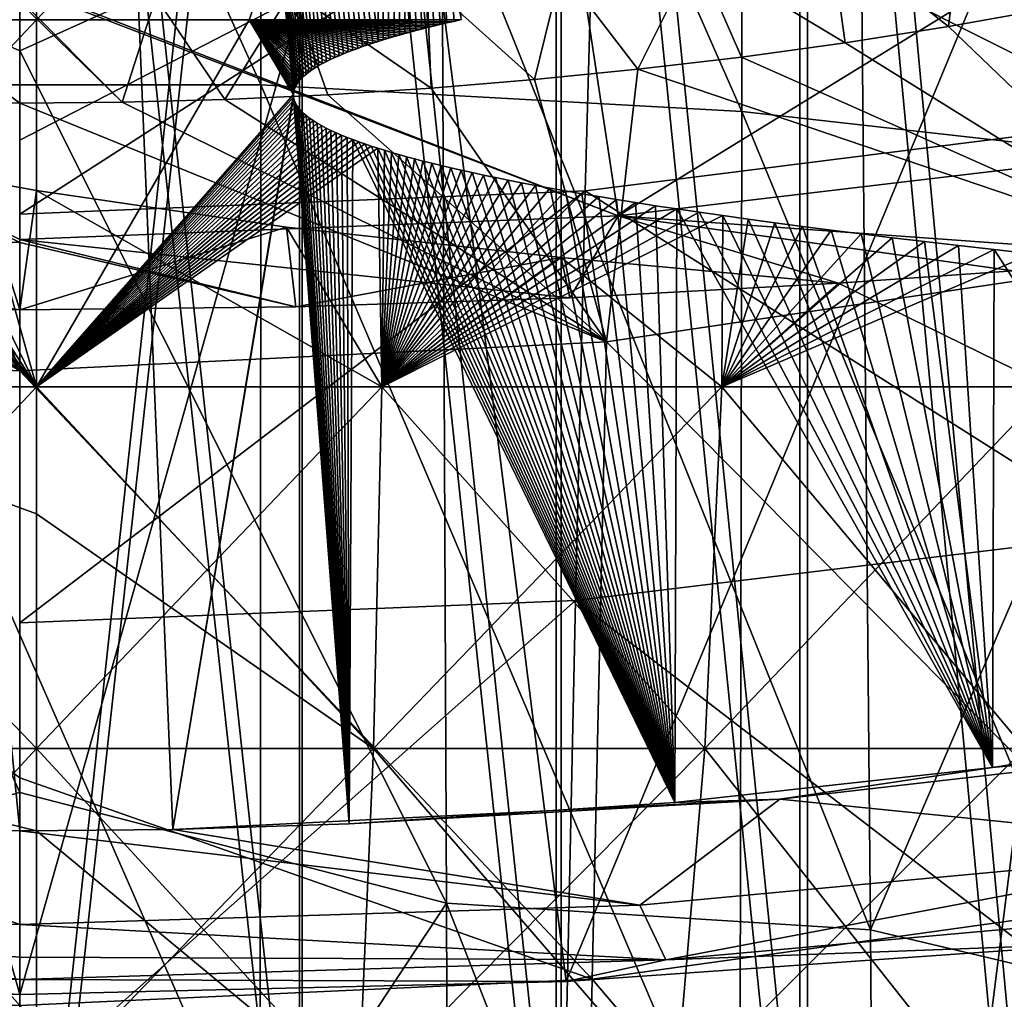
# Model space of a CAD drawing. Header units: metres. Extents: x -81 to 81, y -160 to 24.
# Tile 171 of 256: x 0 to 3, y -25 to -22. Entities that reach past the tile are written whole.
import ezdxf

# ---------------------------------------------------------------- set-up
doc = ezdxf.new("R2010")
doc.units = ezdxf.units.M
doc.layers.add('solid_501850_SW0001', color=7, linetype='CONTINUOUS')

msp = doc.modelspace()

# ---------------------------------------------------------------- linework, layer by layer
at = {"layer": 'solid_501850_SW0001'}
for points in [[(0, -24.509476, 16), (0, -13.5, 16), (-1.089526, -13.5, 16.074539)], [(-0.823862, -24.494518, 16.042536), (0, -24.509476, 16), (-1.089526, -13.5, 16.074539)], [(0.459942, -24.504816, 16.013233), (0, -13.5, 16), (0, -24.509476, 16)], [(1.06044, -22.144695, 16.070595), (1.076086, -22.139671, 16.072702), (0, -13.5, 16)], [(1.089526, -13.5, 16.074539), (0, -13.5, 16), (1.076086, -22.139671, 16.072702)], [(1.045028, -22.149807, 16.068548), (1.06044, -22.144695, 16.070595), (0, -13.5, 16)], [(1.029877, -22.155006, 16.066566), (1.045028, -22.149807, 16.068548), (0, -13.5, 16)], [(1.015028, -22.16029, 16.064653), (1.029877, -22.155006, 16.066566), (0, -13.5, 16)], [(1.000493, -22.165661, 16.062809), (1.015028, -22.16029, 16.064653), (0, -13.5, 16)], [(0.986305, -22.171118, 16.061033), (1.000493, -22.165661, 16.062809), (0, -13.5, 16)], [(0.97248, -22.176668, 16.059328), (0.986305, -22.171118, 16.061033), (0, -13.5, 16)], [(0.959032, -22.182314, 16.057692), (0.97248, -22.176668, 16.059328), (0, -13.5, 16)], [(0.945991, -22.188065, 16.056128), (0.959032, -22.182314, 16.057692), (0, -13.5, 16)], [(0.933366, -22.19392, 16.054634), (0.945991, -22.188065, 16.056128), (0, -13.5, 16)], [(0.921192, -22.199896, 16.053215), (0.933366, -22.19392, 16.054634), (0, -13.5, 16)], [(0.909502, -22.205988, 16.051868), (0.921192, -22.199896, 16.053215), (0, -13.5, 16)], [(0.898321, -22.212206, 16.050596), (0.909502, -22.205988, 16.051868), (0, -13.5, 16)], [(0.887721, -22.218542, 16.049406), (0.898321, -22.212206, 16.050596), (0, -13.5, 16)], [(0.877728, -22.224997, 16.048296), (0.887721, -22.218542, 16.049406), (0, -13.5, 16)], [(0.868433, -22.231552, 16.047276), (0.877728, -22.224997, 16.048296), (0, -13.5, 16)], [(0.859887, -22.23818, 16.046347), (0.868433, -22.231552, 16.047276), (0, -13.5, 16)], [(0.852166, -22.244856, 16.045517), (0.859887, -22.23818, 16.046347), (0, -13.5, 16)], [(0.845333, -22.251516, 16.044786), (0.852166, -22.244856, 16.045517), (0, -13.5, 16)], [(0.839414, -22.258139, 16.044161), (0.845333, -22.251516, 16.044786), (0, -13.5, 16)], [(0.834389, -22.264713, 16.043633), (0.839414, -22.258139, 16.044161), (0, -13.5, 16)], [(0.830236, -22.271276, 16.043198), (0.834389, -22.264713, 16.043633), (0, -13.5, 16)], [(0.826908, -22.277861, 16.04285), (0.830236, -22.271276, 16.043198), (0, -13.5, 16)], [(0.824413, -22.284632, 16.042591), (0.826908, -22.277861, 16.04285), (0, -13.5, 16)], [(0.822742, -22.291658, 16.042419), (0.824413, -22.284632, 16.042591), (0, -13.5, 16)], [(0.822094, -22.299131, 16.042353), (0.822742, -22.291658, 16.042419), (0, -13.5, 16)], [(0.459942, -24.504816, 16.013233), (0.822094, -22.299131, 16.042353), (0, -13.5, 16)], [(1.089526, -13.5, 16.074539), (1.076086, -22.139671, 16.072702), (1.091933, -22.134737, 16.074871)], [(1.089526, -13.5, 16.074539), (1.303174, -22.079191, 16.106855), (1.325625, -22.074083, 16.110594)], [(1.089526, -13.5, 16.074539), (1.281981, -22.084126, 16.103386), (1.303174, -22.079191, 16.106855)], [(1.089526, -13.5, 16.074539), (1.261842, -22.088917, 16.100142), (1.281981, -22.084126, 16.103386)], [(1.089526, -13.5, 16.074539), (1.242668, -22.093582, 16.097103), (1.261842, -22.088917, 16.100142)], [(1.089526, -13.5, 16.074539), (1.224325, -22.098146, 16.09424), (1.242668, -22.093582, 16.097103)], [(1.089526, -13.5, 16.074539), (1.206642, -22.102644, 16.091522), (1.224325, -22.098146, 16.09424)], [(1.089526, -13.5, 16.074539), (1.189551, -22.10709, 16.088934), (1.206642, -22.102644, 16.091522)], [(1.089526, -13.5, 16.074539), (1.172847, -22.111534, 16.086441), (1.189551, -22.10709, 16.088934)], [(1.089526, -13.5, 16.074539), (1.156455, -22.116001, 16.084028), (1.172847, -22.111534, 16.086441)], [(1.089526, -13.5, 16.074539), (1.140203, -22.120537, 16.081671), (1.156455, -22.116001, 16.084028)], [(1.089526, -13.5, 16.074539), (1.124042, -22.125164, 16.079361), (1.140203, -22.120537, 16.081671)], [(1.089526, -13.5, 16.074539), (1.107925, -22.129902, 16.077089), (1.124042, -22.125164, 16.079361)], [(1.089526, -13.5, 16.074539), (1.091933, -22.134737, 16.074871), (1.107925, -22.129902, 16.077089)], [(-0.747815, -18.6, 29.042217), (0.05, -18.6, 29.105007), (-0.747793, -25.926794, 29.042221)], [(-0.747815, -18.6, 18.967796), (0.05, -25.926794, 18.905006), (0.05, -18.6, 18.905006)], [(-0.747815, -18.6, 18.967796), (-0.747793, -25.926794, 18.967793), (0.05, -25.926794, 18.905006)], [(-0.747793, -25.926794, 29.042221), (0.05, -18.6, 29.105007), (0.05, -25.926794, 29.105007)], [(0.847815, -18.6, 29.042217), (0.05, -25.926794, 29.105007), (0.05, -18.6, 29.105007)], [(0.847815, -18.6, 29.042217), (0.847793, -25.926794, 29.042221), (0.05, -25.926794, 29.105007)], [(0.05, -18.6, 18.905006), (0.05, -25.926794, 18.905006), (0.847793, -25.926794, 18.967793)], [(0.847815, -18.6, 18.967796), (0.05, -18.6, 18.905006), (0.847793, -25.926794, 18.967793)], [(0.847815, -18.6, 29.042217), (1.625954, -25.926794, 28.855406), (0.847793, -25.926794, 29.042221)], [(0.847815, -18.6, 18.967796), (0.847793, -25.926794, 18.967793), (1.625954, -25.926794, 19.154608)], [(0.847815, -18.6, 29.042217), (1.625986, -18.6, 28.855394), (1.625954, -25.926794, 28.855406)], [(1.625986, -18.6, 19.154617), (0.847815, -18.6, 18.967796), (1.625954, -25.926794, 19.154608)], [(1.625986, -18.6, 28.855394), (2.365324, -25.926794, 28.549154), (1.625954, -25.926794, 28.855406)], [(1.625986, -18.6, 19.154617), (1.625954, -25.926794, 19.154608), (2.365324, -25.926794, 19.460859)], [(1.625986, -18.6, 28.855394), (2.36535, -18.6, 28.549141), (2.365324, -25.926794, 28.549154)], [(2.36535, -18.6, 19.460873), (1.625986, -18.6, 19.154617), (2.365324, -25.926794, 19.460859)], [(2.36535, -18.6, 28.549141), (3.04769, -25.926794, 28.131004), (2.365324, -25.926794, 28.549154)], [(2.36535, -18.6, 19.460873), (2.365324, -25.926794, 19.460859), (3.04769, -25.926794, 19.879009)], [(2.36535, -18.6, 28.549141), (3.047704, -18.6, 28.130995), (3.04769, -25.926794, 28.131004)], [(3.047704, -18.6, 19.879019), (2.36535, -18.6, 19.460873), (3.04769, -25.926794, 19.879009)], [(-0.739989, -26.200001, 19.017179), (-0.740083, -19, 19.017195), (0.05, -19, 18.955008)], [(-0.740083, -19, 28.992819), (0.05, -26.200001, 29.055006), (0.05, -19, 29.055006)], [(-0.739989, -26.200001, 28.992834), (0.05, -26.200001, 29.055006), (-0.740083, -19, 28.992819)], [(-0.739989, -26.200001, 19.017179), (0.05, -19, 18.955008), (0.05, -26.200001, 18.955008)], [(0.05, -26.200001, 18.955008), (0.05, -19, 18.955008), (0.840083, -19, 19.017195)], [(0.839989, -26.200001, 19.017179), (0.05, -26.200001, 18.955008), (0.840083, -19, 19.017195)], [(0.839989, -26.200001, 28.992834), (0.840083, -19, 28.992819), (0.05, -19, 29.055006)], [(0.839989, -26.200001, 28.992834), (0.05, -19, 29.055006), (0.05, -26.200001, 29.055006)], [(1.610528, -26.200001, 19.202169), (0.839989, -26.200001, 19.017179), (0.840083, -19, 19.017195)], [(0.839989, -26.200001, 28.992834), (1.610528, -26.200001, 28.807844), (0.840083, -19, 28.992819)], [(1.610528, -26.200001, 19.202169), (0.840083, -19, 19.017195), (1.61061, -19, 19.202196)], [(1.610528, -26.200001, 28.807844), (1.61061, -19, 28.807817), (0.840083, -19, 28.992819)], [(2.342646, -26.200001, 19.505421), (1.610528, -26.200001, 19.202169), (1.61061, -19, 19.202196)], [(1.610528, -26.200001, 28.807844), (2.342646, -26.200001, 28.504593), (1.61061, -19, 28.807817)], [(2.342646, -26.200001, 19.505421), (1.61061, -19, 19.202196), (2.342688, -19, 19.505442)], [(2.342646, -26.200001, 28.504593), (2.342688, -19, 28.504572), (1.61061, -19, 28.807817)], [(3.018311, -26.200001, 19.919468), (2.342646, -26.200001, 19.505421), (2.342688, -19, 19.505442)], [(2.342646, -26.200001, 28.504593), (3.018311, -26.200001, 28.090546), (2.342688, -19, 28.504572)], [(3.018311, -26.200001, 19.919468), (2.342688, -19, 19.505442), (3.018331, -19, 19.919481)], [(3.018311, -26.200001, 28.090546), (3.018331, -19, 28.09053), (2.342688, -19, 28.504572)], [(-0.725527, -19.071011, 130.463409), (-0.724303, -22.269529, 133.700806), (0.724303, -22.269529, 133.700806)], [(0.725527, -19.071011, 130.463409), (-0.725527, -19.071011, 130.463409), (0.724303, -22.269529, 133.700806)], [(0.725527, -19.071011, 130.463409), (0.724303, -22.269529, 133.700806), (2.168643, -22.350229, 133.630295)], [(2.172142, -19.155787, 130.392715), (0.725527, -19.071011, 130.463409), (2.168643, -22.350229, 133.630295)], [(2.172142, -19.155787, 130.392715), (2.168643, -22.350229, 133.630295), (3.600185, -22.510824, 133.49028)], [(3.605435, -19.324427, 130.252228), (2.172142, -19.155787, 130.392715), (3.600185, -22.510824, 133.49028)], [(-1.267454, -21.596697, 127.695175), (0, -19.992613, 126.063416), (0, -22.167536, 128.365295)], [(0, -22.167536, 128.365295), (0, -19.992613, 126.063416), (1.267454, -21.596697, 127.695175)], [(1.137151, -20.969189), (3.397407, -20.723349), (1.641139, -24.961411)], [(3.397407, -20.723349), (3.279145, -24.845858), (1.641139, -24.961411)], [(-1.137151, -20.969189), (0, -25), (-1.64132, -24.961403)], [(-1.137151, -20.969189), (1.137151, -20.969189), (0, -25)], [(-1.025324, -22.074484, 16.080814), (0.05, -20.976706, 16.11521), (0.05, -22.074484, 16.008186)], [(-0.979825, -20.976706, 16.182709), (0.05, -20.976706, 16.11521), (-1.025324, -22.074484, 16.080814)], [(1.137151, -20.969189), (1.641139, -24.961411), (0, -25)], [(1.079825, -20.976706, 16.182709), (0.688974, -22.074484, 16.033754), (0.05, -22.074484, 16.008186)], [(0.05, -20.976706, 16.11521), (1.079825, -20.976706, 16.182709), (0.05, -22.074484, 16.008186)], [(1.079825, -20.976706, 16.182709), (1.325625, -22.074083, 16.110594), (0.688974, -22.074484, 16.033754)], [(3.382843, -22.376219, 79.20256), (1.727197, -21.545876, 74.958015), (3.440674, -21.323456, 75.004417)], [(1.727197, -21.545876, 74.958015), (0, -22.435394, 78.294571), (0, -21.620667, 74.94294)], [(1.727197, -21.545876, 74.958015), (0, -22.658506, 79.129768), (0, -22.435394, 78.294571)], [(1.697894, -22.587526, 79.147949), (0, -22.658506, 79.129768), (1.727197, -21.545876, 74.958015)], [(3.382843, -22.376219, 79.20256), (1.697894, -22.587526, 79.147949), (1.727197, -21.545876, 74.958015)], [(-1.281751, -24.726555, 130.874054), (-1.267454, -21.596697, 127.695175), (0, -24.393881, 130.61853)], [(-1.267454, -21.596697, 127.695175), (0, -22.167536, 128.365295), (0, -24.393881, 130.61853)], [(0, -22.167536, 128.365295), (1.267454, -21.596697, 127.695175), (1.281751, -24.726555, 130.874054)], [(2.555131, -24.805878, 130.735123), (1.281751, -24.726555, 130.874054), (1.267454, -21.596697, 127.695175)], [(2.526254, -21.675486, 127.551094), (2.555131, -24.805878, 130.735123), (1.267454, -21.596697, 127.695175)], [(3.768081, -21.990149, 127.505798), (2.555131, -24.805878, 130.735123), (2.526254, -21.675486, 127.551094)], [(1.682099, -21.901108, 38.701466), (1.796971, -22.663254, 33.56142), (3.35518, -21.705141, 38.701191)], [(3.35518, -21.705141, 38.701191), (1.796971, -22.663254, 33.56142), (3.584193, -22.450909, 33.5611)], [(2.432252, -21.81344, 89.194939), (2.789293, -22.094902, 90.005409), (2.831513, -21.742092, 89.195755)], [(2.831513, -21.742092, 89.195755), (2.789293, -22.094902, 90.005409), (3.098387, -22.040028, 90.021439)], [(2.030537, -21.873819, 89.195122), (2.479055, -22.143782, 89.99115), (2.432252, -21.81344, 89.194939)], [(2.432252, -21.81344, 89.194939), (2.479055, -22.143782, 89.99115), (2.789293, -22.094902, 90.005409)], [(1.627076, -21.923388, 89.195396), (1.856447, -22.223097, 89.966965), (2.030537, -21.873819, 89.195122)], [(2.030537, -21.873819, 89.195122), (1.856447, -22.223097, 89.966965), (2.167967, -22.186386, 89.978256)], [(2.030537, -21.873819, 89.195122), (2.167967, -22.186386, 89.978256), (2.479055, -22.143782, 89.99115)], [(0, -21.966747, 38.701878), (1.796971, -22.663254, 33.56142), (1.682099, -21.901108, 38.701466)], [(-1.678918, -21.90906, 38.653595), (-1.794548, -22.672342, 33.497383), (0, -22.743212, 33.498108)], [(-1.678918, -21.90906, 38.653595), (0, -22.743212, 33.498108), (0, -22.73436, 33.562164)], [(-1.678918, -21.90906, 38.653595), (0, -22.73436, 33.562164), (0, -21.974419, 38.654026)], [(1.222219, -21.96217, 89.195374), (1.545565, -22.254152, 89.957458), (1.627076, -21.923388, 89.195396)], [(1.627076, -21.923388, 89.195396), (1.545565, -22.254152, 89.957458), (1.856447, -22.223097, 89.966965)], [(0, -21.974419, 38.654026), (1.796971, -22.663254, 33.56142), (0, -21.966747, 38.701878)], [(0.81594, -21.990021, 89.195305), (1.235138, -22.27961, 89.949783), (1.222219, -21.96217, 89.195374)], [(1.222219, -21.96217, 89.195374), (1.235138, -22.27961, 89.949783), (1.545565, -22.254152, 89.957458)], [(0, -21.974419, 38.654026), (0, -22.73436, 33.562164), (1.796971, -22.663254, 33.56142)], [(0.408382, -22.006809, 89.195313), (0.615979, -22.313438, 89.93959), (0.81594, -21.990021, 89.195305)], [(0.81594, -21.990021, 89.195305), (0.615979, -22.313438, 89.93959), (0.925206, -22.299385, 89.943848)], [(0.81594, -21.990021, 89.195305), (0.925206, -22.299385, 89.943848), (1.235138, -22.27961, 89.949783)], [(3.768081, -21.990149, 127.505798), (3.81123, -25.103817, 130.669266), (2.555131, -24.805878, 130.735123)], [(-0.408604, -22.016729, 89.217133), (0, -22.324619, 89.936165), (0, -22.022356, 89.217148)], [(-0.408604, -22.016729, 89.217133), (-0.307523, -22.321835, 89.937035), (0, -22.324619, 89.936165)], [(0, -22.012436, 89.19532), (0.307523, -22.321835, 89.937035), (0.408382, -22.006809, 89.195313)], [(0, -22.022356, 89.217148), (0.307523, -22.321835, 89.937035), (0, -22.012436, 89.19532)], [(0, -22.022356, 89.217148), (0, -22.324619, 89.936165), (0.307523, -22.321835, 89.937035)], [(0.408382, -22.006809, 89.195313), (0.307523, -22.321835, 89.937035), (0.615979, -22.313438, 89.93959)], [(3.098387, -22.040028, 90.021439), (2.789293, -22.094902, 90.005409), (3.505658, -22.782116, 92.092361)], [(-1.025324, -22.074484, 16.080814), (0.05, -22.074484, 16.008186), (-0.987923, -23.17655, 16.121202)], [(-0.987923, -23.17655, 16.121202), (0.05, -22.074484, 16.008186), (0.05, -23.17655, 16.053173)], [(0.05, -23.17655, 16.053173), (0.688974, -22.074484, 16.033754), (0.822094, -22.299131, 16.042353)], [(0.05, -23.17655, 16.053173), (0.05, -22.074484, 16.008186), (0.688974, -22.074484, 16.033754)], [(0.688974, -22.074484, 16.033754), (1.325625, -22.074083, 16.110594), (1.303174, -22.079191, 16.106855)], [(0.688974, -22.074484, 16.033754), (1.303174, -22.079191, 16.106855), (1.281981, -22.084126, 16.103386)], [(0.688974, -22.074484, 16.033754), (1.281981, -22.084126, 16.103386), (1.261842, -22.088917, 16.100142)], [(0.688974, -22.074484, 16.033754), (1.261842, -22.088917, 16.100142), (1.242668, -22.093582, 16.097103)], [(0.688974, -22.074484, 16.033754), (1.242668, -22.093582, 16.097103), (1.224325, -22.098146, 16.09424)], [(0.688974, -22.074484, 16.033754), (1.224325, -22.098146, 16.09424), (1.206642, -22.102644, 16.091522)], [(0.688974, -22.074484, 16.033754), (1.206642, -22.102644, 16.091522), (1.189551, -22.10709, 16.088934)], [(0.688974, -22.074484, 16.033754), (1.189551, -22.10709, 16.088934), (1.172847, -22.111534, 16.086441)], [(0.688974, -22.074484, 16.033754), (1.172847, -22.111534, 16.086441), (1.156455, -22.116001, 16.084028)], [(0.688974, -22.074484, 16.033754), (1.156455, -22.116001, 16.084028), (1.140203, -22.120537, 16.081671)], [(0.688974, -22.074484, 16.033754), (1.140203, -22.120537, 16.081671), (1.124042, -22.125164, 16.079361)], [(0.688974, -22.074484, 16.033754), (1.124042, -22.125164, 16.079361), (1.107925, -22.129902, 16.077089)], [(0.688974, -22.074484, 16.033754), (1.107925, -22.129902, 16.077089), (1.091933, -22.134737, 16.074871)], [(0.688974, -22.074484, 16.033754), (1.091933, -22.134737, 16.074871), (1.076086, -22.139671, 16.072702)], [(0.688974, -22.074484, 16.033754), (1.076086, -22.139671, 16.072702), (1.06044, -22.144695, 16.070595)], [(0.688974, -22.074484, 16.033754), (1.06044, -22.144695, 16.070595), (1.045028, -22.149807, 16.068548)], [(0.688974, -22.074484, 16.033754), (1.045028, -22.149807, 16.068548), (1.029877, -22.155006, 16.066566)], [(0.688974, -22.074484, 16.033754), (1.029877, -22.155006, 16.066566), (1.015028, -22.16029, 16.064653)], [(0.688974, -22.074484, 16.033754), (1.015028, -22.16029, 16.064653), (1.000493, -22.165661, 16.062809)], [(0.688974, -22.074484, 16.033754), (1.000493, -22.165661, 16.062809), (0.986305, -22.171118, 16.061033)], [(0.688974, -22.074484, 16.033754), (0.986305, -22.171118, 16.061033), (0.97248, -22.176668, 16.059328)], [(0.688974, -22.074484, 16.033754), (0.97248, -22.176668, 16.059328), (0.959032, -22.182314, 16.057692)], [(0.688974, -22.074484, 16.033754), (0.959032, -22.182314, 16.057692), (0.945991, -22.188065, 16.056128)], [(0.688974, -22.074484, 16.033754), (0.945991, -22.188065, 16.056128), (0.933366, -22.19392, 16.054634)], [(0.688974, -22.074484, 16.033754), (0.933366, -22.19392, 16.054634), (0.921192, -22.199896, 16.053215)], [(0.688974, -22.074484, 16.033754), (0.921192, -22.199896, 16.053215), (0.909502, -22.205988, 16.051868)], [(0.688974, -22.074484, 16.033754), (0.909502, -22.205988, 16.051868), (0.898321, -22.212206, 16.050596)], [(0.688974, -22.074484, 16.033754), (0.898321, -22.212206, 16.050596), (0.887721, -22.218542, 16.049406)], [(0.688974, -22.074484, 16.033754), (0.887721, -22.218542, 16.049406), (0.877728, -22.224997, 16.048296)], [(0.688974, -22.074484, 16.033754), (0.877728, -22.224997, 16.048296), (0.868433, -22.231552, 16.047276)], [(0.688974, -22.074484, 16.033754), (0.868433, -22.231552, 16.047276), (0.859887, -22.23818, 16.046347)], [(0.688974, -22.074484, 16.033754), (0.859887, -22.23818, 16.046347), (0.852166, -22.244856, 16.045517)], [(0.688974, -22.074484, 16.033754), (0.852166, -22.244856, 16.045517), (0.845333, -22.251516, 16.044786)], [(0.688974, -22.074484, 16.033754), (0.845333, -22.251516, 16.044786), (0.839414, -22.258139, 16.044161)], [(0.688974, -22.074484, 16.033754), (0.839414, -22.258139, 16.044161), (0.834389, -22.264713, 16.043633)], [(0.688974, -22.074484, 16.033754), (0.834389, -22.264713, 16.043633), (0.830236, -22.271276, 16.043198)], [(0.688974, -22.074484, 16.033754), (0.830236, -22.271276, 16.043198), (0.826908, -22.277861, 16.04285)], [(0.688974, -22.074484, 16.033754), (0.826908, -22.277861, 16.04285), (0.824413, -22.284632, 16.042591)], [(0.688974, -22.074484, 16.033754), (0.824413, -22.284632, 16.042591), (0.822742, -22.291658, 16.042419)], [(0.688974, -22.074484, 16.033754), (0.822742, -22.291658, 16.042419), (0.822094, -22.299131, 16.042353)], [(2.789293, -22.094902, 90.005409), (2.479055, -22.143782, 89.99115), (3.505658, -22.782116, 92.092361)], [(2.479055, -22.143782, 89.99115), (2.167967, -22.186386, 89.978256), (3.505658, -22.782116, 92.092361)], [(0, -24.393881, 130.61853), (0, -22.167536, 128.365295), (1.281751, -24.726555, 130.874054)], [(2.167967, -22.186386, 89.978256), (1.856447, -22.223097, 89.966965), (3.505658, -22.782116, 92.092361)], [(1.856447, -22.223097, 89.966965), (1.545565, -22.254152, 89.957458), (1.762077, -23.041256, 91.980568)], [(1.856447, -22.223097, 89.966965), (1.762077, -23.041256, 91.980568), (3.505658, -22.782116, 92.092361)], [(-1.762077, -23.041256, 91.980568), (0, -23.128038, 91.942162), (-1.545565, -22.254152, 89.957458)], [(-1.235138, -22.27961, 89.949783), (-1.545565, -22.254152, 89.957458), (0, -23.128038, 91.942162)], [(1.545565, -22.254152, 89.957458), (1.235138, -22.27961, 89.949783), (1.762077, -23.041256, 91.980568)], [(-0.925206, -22.299385, 89.943848), (-1.235138, -22.27961, 89.949783), (0, -23.128038, 91.942162)], [(-0.724303, -22.269529, 133.700806), (-0.722258, -25.567793, 136.836456), (0.722258, -25.567793, 136.836456)], [(0.724303, -22.269529, 133.700806), (-0.724303, -22.269529, 133.700806), (0.722258, -25.567793, 136.836456)], [(0.724303, -22.269529, 133.700806), (0.722258, -25.567793, 136.836456), (2.162684, -25.644499, 136.765778)], [(2.168643, -22.350229, 133.630295), (0.724303, -22.269529, 133.700806), (2.162684, -25.644499, 136.765778)], [(1.235138, -22.27961, 89.949783), (0.925206, -22.299385, 89.943848), (1.762077, -23.041256, 91.980568)], [(-0.615979, -22.313438, 89.93959), (-0.925206, -22.299385, 89.943848), (0, -23.128038, 91.942162)], [(-0.307523, -22.321835, 89.937035), (-0.615979, -22.313438, 89.93959), (0, -23.128038, 91.942162)], [(-0.307523, -22.321835, 89.937035), (0, -23.128038, 91.942162), (0, -22.324619, 89.936165)], [(0.307523, -22.321835, 89.937035), (0, -22.324619, 89.936165), (1.762077, -23.041256, 91.980568)], [(0.05, -23.17655, 16.053173), (0.822094, -22.299131, 16.042353), (0.822552, -22.306992, 16.042398)], [(0.05, -23.17655, 16.053173), (0.822552, -22.306992, 16.042398), (0.824358, -22.315132, 16.042585)], [(0.05, -23.17655, 16.053173), (0.824358, -22.315132, 16.042585), (0.827453, -22.323318, 16.042908)], [(0.615979, -22.313438, 89.93959), (0.307523, -22.321835, 89.937035), (1.762077, -23.041256, 91.980568)], [(0.459942, -24.504816, 16.013233), (0.822552, -22.306992, 16.042398), (0.822094, -22.299131, 16.042353)], [(0.459942, -24.504816, 16.013233), (0.989282, -24.487909, 16.061403), (0.822552, -22.306992, 16.042398)], [(0.925206, -22.299385, 89.943848), (0.615979, -22.313438, 89.93959), (1.762077, -23.041256, 91.980568)], [(0.989282, -24.487909, 16.061403), (0.824358, -22.315132, 16.042585), (0.822552, -22.306992, 16.042398)], [(0.989282, -24.487909, 16.061403), (0.827453, -22.323318, 16.042908), (0.824358, -22.315132, 16.042585)], [(-0.987923, -23.17655, 31.888811), (0.05, -23.17655, 31.956841), (-0.755119, -22.34137, 31.964283)], [(0.05, -23.17655, 31.956841), (-0.727073, -22.367395, 31.966892), (-0.755119, -22.34137, 31.964283)], [(0, -22.324619, 89.936165), (0, -23.128038, 91.942162), (1.762077, -23.041256, 91.980568)], [(0.05, -23.17655, 16.053173), (0.827453, -22.323318, 16.042908), (0.831852, -22.331419, 16.043365)], [(0.05, -23.17655, 16.053173), (0.831852, -22.331419, 16.043365), (0.837334, -22.339287, 16.043941)], [(0.05, -23.17655, 16.053173), (0.837334, -22.339287, 16.043941), (0.843884, -22.346947, 16.044634)], [(0.05, -23.17655, 16.053173), (0.843884, -22.346947, 16.044634), (0.851477, -22.354519, 16.045443)], [(0.989282, -24.487909, 16.061403), (0.831852, -22.331419, 16.043365), (0.827453, -22.323318, 16.042908)], [(0.989282, -24.487909, 16.061403), (0.837334, -22.339287, 16.043941), (0.831852, -22.331419, 16.043365)], [(0.989282, -24.487909, 16.061403), (0.843884, -22.346947, 16.044634), (0.837334, -22.339287, 16.043941)], [(0.989282, -24.487909, 16.061403), (0.851477, -22.354519, 16.045443), (0.843884, -22.346947, 16.044634)], [(2.168643, -22.350229, 133.630295), (2.162684, -25.644499, 136.765778), (3.590841, -25.79722, 136.625565)], [(3.600185, -22.510824, 133.49028), (2.168643, -22.350229, 133.630295), (3.590841, -25.79722, 136.625565)], [(0.05, -23.17655, 31.956841), (-0.686635, -22.392855, 31.970478), (-0.727073, -22.367395, 31.966892)], [(0.05, -23.17655, 16.053173), (0.851477, -22.354519, 16.045443), (0.860176, -22.362055, 16.046379)], [(0.05, -23.17655, 16.053173), (0.860176, -22.362055, 16.046379), (0.870029, -22.369619, 16.047451)], [(0.05, -23.17655, 16.053173), (0.870029, -22.369619, 16.047451), (0.881032, -22.377193, 16.048662)], [(0.05, -23.17655, 16.053173), (0.881032, -22.377193, 16.048662), (0.893152, -22.384762, 16.050014)], [(0.989282, -24.487909, 16.061403), (0.860176, -22.362055, 16.046379), (0.851477, -22.354519, 16.045443)], [(0.989282, -24.487909, 16.061403), (0.870029, -22.369619, 16.047451), (0.860176, -22.362055, 16.046379)], [(0.989282, -24.487909, 16.061403), (0.881032, -22.377193, 16.048662), (0.870029, -22.369619, 16.047451)], [(0.989282, -24.487909, 16.061403), (0.893152, -22.384762, 16.050014), (0.881032, -22.377193, 16.048662)], [(3.324874, -23.617718, 83.348778), (1.697894, -22.587526, 79.147949), (3.382843, -22.376219, 79.20256)], [(0.05, -23.17655, 31.956841), (-0.633765, -22.418121, 31.974857), (-0.686635, -22.392855, 31.970478)], [(0.05, -23.17655, 16.053173), (0.893152, -22.384762, 16.050014), (0.906208, -22.392223, 16.051491)], [(0.05, -23.17655, 16.053173), (0.906208, -22.392223, 16.051491), (0.920124, -22.399565, 16.053091)], [(0.05, -23.17655, 16.053173), (0.920124, -22.399565, 16.053091), (0.934806, -22.406761, 16.054804)], [(0.05, -23.17655, 16.053173), (0.934806, -22.406761, 16.054804), (0.950191, -22.413822, 16.056629)], [(0.989282, -24.487909, 16.061403), (0.906208, -22.392223, 16.051491), (0.893152, -22.384762, 16.050014)], [(0.989282, -24.487909, 16.061403), (0.920124, -22.399565, 16.053091), (0.906208, -22.392223, 16.051491)], [(0.989282, -24.487909, 16.061403), (0.934806, -22.406761, 16.054804), (0.920124, -22.399565, 16.053091)], [(0.989282, -24.487909, 16.061403), (0.950191, -22.413822, 16.056629), (0.934806, -22.406761, 16.054804)], [(0.05, -23.17655, 31.956841), (-0.567406, -22.443661, 31.979853), (-0.633765, -22.418121, 31.974857)], [(0.05, -23.17655, 16.053173), (0.950191, -22.413822, 16.056629), (0.966256, -22.42075, 16.058567)], [(0.05, -23.17655, 16.053173), (0.966256, -22.42075, 16.058567), (0.982942, -22.427555, 16.060616)], [(0.05, -23.17655, 16.053173), (0.982942, -22.427555, 16.060616), (1.000233, -22.434242, 16.062775)], [(0.05, -23.17655, 16.053173), (1.000233, -22.434242, 16.062775), (1.018097, -22.440819, 16.065046)], [(0.05, -23.17655, 16.053173), (1.018097, -22.440819, 16.065046), (1.036521, -22.447298, 16.067432)], [(0.989282, -24.487909, 16.061403), (0.966256, -22.42075, 16.058567), (0.950191, -22.413822, 16.056629)], [(0.989282, -24.487909, 16.061403), (0.982942, -22.427555, 16.060616), (0.966256, -22.42075, 16.058567)], [(0.989282, -24.487909, 16.061403), (1.000233, -22.434242, 16.062775), (0.982942, -22.427555, 16.060616)], [(0.989282, -24.487909, 16.061403), (1.967156, -24.423809, 16.245626), (1.000233, -22.434242, 16.062775)], [(1.967156, -24.423809, 16.245626), (1.018097, -22.440819, 16.065046), (1.000233, -22.434242, 16.062775)], [(1.967156, -24.423809, 16.245626), (1.036521, -22.447298, 16.067432), (1.018097, -22.440819, 16.065046)], [(0.05, -23.17655, 31.956841), (-0.485791, -22.469866, 31.985237), (-0.567406, -22.443661, 31.979853)], [(0.05, -23.17655, 31.956841), (-0.38658, -22.497051, 31.990654), (-0.485791, -22.469866, 31.985237)], [(0.05, -23.17655, 16.053173), (1.036521, -22.447298, 16.067432), (1.0555, -22.453686, 16.069935)], [(0.05, -23.17655, 16.053173), (1.0555, -22.453686, 16.069935), (1.075125, -22.460026, 16.072573)], [(1.087923, -23.17655, 16.121202), (0.05, -23.17655, 16.053173), (1.075125, -22.460026, 16.072573)], [(1.967156, -24.423809, 16.245626), (1.0555, -22.453686, 16.069935), (1.036521, -22.447298, 16.067432)], [(1.967156, -24.423809, 16.245626), (1.075125, -22.460026, 16.072573), (1.0555, -22.453686, 16.069935)], [(1.967156, -24.423809, 16.245626), (1.095456, -22.466341, 16.075356), (1.075125, -22.460026, 16.072573)], [(1.087923, -23.17655, 16.121202), (1.075125, -22.460026, 16.072573), (1.095456, -22.466341, 16.075356)], [(1.087923, -23.17655, 16.121202), (1.095456, -22.466341, 16.075356), (1.116587, -22.472662, 16.078306)], [(1.967156, -24.423809, 16.245626), (1.116587, -22.472662, 16.078306), (1.095456, -22.466341, 16.075356)], [(3.584193, -22.450909, 33.5611), (1.796971, -22.663254, 33.56142), (3.494281, -22.785139, 31.20928)], [(0.05, -23.17655, 31.956841), (-0.266829, -22.525507, 31.995548), (-0.38658, -22.497051, 31.990654)], [(1.087923, -23.17655, 16.121202), (1.116587, -22.472662, 16.078306), (1.13863, -22.479017, 16.081444)], [(1.087923, -23.17655, 16.121202), (1.13863, -22.479017, 16.081444), (1.161635, -22.485422, 16.084787)], [(1.087923, -23.17655, 16.121202), (1.161635, -22.485422, 16.084787), (1.185744, -22.491907, 16.088362)], [(1.087923, -23.17655, 16.121202), (1.185744, -22.491907, 16.088362), (1.211009, -22.498476, 16.09219)], [(1.087923, -23.17655, 16.121202), (1.211009, -22.498476, 16.09219), (1.237545, -22.505154, 16.0963)], [(1.967156, -24.423809, 16.245626), (1.13863, -22.479017, 16.081444), (1.116587, -22.472662, 16.078306)], [(1.967156, -24.423809, 16.245626), (1.161635, -22.485422, 16.084787), (1.13863, -22.479017, 16.081444)], [(1.967156, -24.423809, 16.245626), (1.185744, -22.491907, 16.088362), (1.161635, -22.485422, 16.084787)], [(1.967156, -24.423809, 16.245626), (1.211009, -22.498476, 16.09219), (1.185744, -22.491907, 16.088362)], [(1.967156, -24.423809, 16.245626), (1.237545, -22.505154, 16.0963), (1.211009, -22.498476, 16.09219)], [(0.05, -23.17655, 31.956841), (-0.122858, -22.555511, 31.999056), (-0.266829, -22.525507, 31.995548)], [(1.087923, -23.17655, 16.121202), (1.237545, -22.505154, 16.0963), (1.265454, -22.51195, 16.100719)], [(1.087923, -23.17655, 16.121202), (1.265454, -22.51195, 16.100719), (1.294794, -22.518871, 16.105476)], [(1.087923, -23.17655, 16.121202), (1.294794, -22.518871, 16.105476), (1.325709, -22.525936, 16.110609)], [(1.087923, -23.17655, 16.121202), (1.325709, -22.525936, 16.110609), (1.358245, -22.533146, 16.116144)], [(1.967156, -24.423809, 16.245626), (1.265454, -22.51195, 16.100719), (1.237545, -22.505154, 16.0963)], [(1.967156, -24.423809, 16.245626), (1.294794, -22.518871, 16.105476), (1.265454, -22.51195, 16.100719)], [(1.967156, -24.423809, 16.245626), (1.325709, -22.525936, 16.110609), (1.294794, -22.518871, 16.105476)], [(1.967156, -24.423809, 16.245626), (1.358245, -22.533146, 16.116144), (1.325709, -22.525936, 16.110609)], [(-0.122858, -22.555511, 31.999056), (0, -22.945215, 32), (-0.999092, -22.931791, 31.937368)], [(-0.122858, -22.555511, 31.999056), (0.05, -22.587366, 31.999844), (0, -22.945215, 32)], [(0.05, -23.17655, 31.956841), (0.05, -22.587366, 31.999844), (-0.122858, -22.555511, 31.999056)], [(1.087923, -23.17655, 16.121202), (1.358245, -22.533146, 16.116144), (1.392523, -22.540508, 16.122128)], [(1.087923, -23.17655, 16.121202), (1.392523, -22.540508, 16.122128), (1.428625, -22.548029, 16.128593)], [(1.087923, -23.17655, 16.121202), (1.428625, -22.548029, 16.128593), (1.466611, -22.555712, 16.135584)], [(1.087923, -23.17655, 16.121202), (1.466611, -22.555712, 16.135584), (1.506599, -22.563557, 16.143147)], [(1.967156, -24.423809, 16.245626), (1.392523, -22.540508, 16.122128), (1.358245, -22.533146, 16.116144)], [(1.967156, -24.423809, 16.245626), (1.428625, -22.548029, 16.128593), (1.392523, -22.540508, 16.122128)], [(1.967156, -24.423809, 16.245626), (1.466611, -22.555712, 16.135584), (1.428625, -22.548029, 16.128593)], [(1.967156, -24.423809, 16.245626), (1.506599, -22.563557, 16.143147), (1.466611, -22.555712, 16.135584)], [(0.05, -22.587366, 31.999844), (0.801303, -22.696609, 31.959768), (0, -22.945215, 32)], [(1.697894, -22.587526, 79.147949), (0, -23.884695, 83.265472), (0, -22.658506, 79.129768)], [(1.668525, -23.817608, 83.286415), (0, -23.884695, 83.265472), (1.697894, -22.587526, 79.147949)], [(1.087923, -23.17655, 31.888811), (0.801303, -22.696609, 31.959768), (0.05, -22.587366, 31.999844)], [(0.05, -23.17655, 31.956841), (1.087923, -23.17655, 31.888811), (0.05, -22.587366, 31.999844)], [(1.087923, -23.17655, 16.121202), (1.506599, -22.563557, 16.143147), (1.54862, -22.571564, 16.15132)], [(1.087923, -23.17655, 16.121202), (1.54862, -22.571564, 16.15132), (1.592762, -22.579729, 16.160158)], [(1.087923, -23.17655, 16.121202), (1.592762, -22.579729, 16.160158), (1.639096, -22.588058, 16.169716)], [(1.087923, -23.17655, 16.121202), (1.639096, -22.588058, 16.169716), (1.687649, -22.596542, 16.180037)], [(1.967156, -24.423809, 16.245626), (1.54862, -22.571564, 16.15132), (1.506599, -22.563557, 16.143147)], [(1.967156, -24.423809, 16.245626), (1.592762, -22.579729, 16.160158), (1.54862, -22.571564, 16.15132)], [(1.967156, -24.423809, 16.245626), (1.639096, -22.588058, 16.169716), (1.592762, -22.579729, 16.160158)], [(1.967156, -24.423809, 16.245626), (1.687649, -22.596542, 16.180037), (1.639096, -22.588058, 16.169716)], [(3.324874, -23.617718, 83.348778), (1.668525, -23.817608, 83.286415), (1.697894, -22.587526, 79.147949)], [(1.087923, -23.17655, 16.121202), (1.687649, -22.596542, 16.180037), (1.73877, -22.605221, 16.191244)], [(1.087923, -23.17655, 16.121202), (1.73877, -22.605221, 16.191244), (1.792563, -22.614107, 16.203417)], [(1.087923, -23.17655, 16.121202), (1.792563, -22.614107, 16.203417), (1.849414, -22.623234, 16.216705)], [(1.967156, -24.423809, 16.245626), (1.73877, -22.605221, 16.191244), (1.687649, -22.596542, 16.180037)], [(1.967156, -24.423809, 16.245626), (1.792563, -22.614107, 16.203417), (1.73877, -22.605221, 16.191244)], [(1.967156, -24.423809, 16.245626), (1.849414, -22.623234, 16.216705), (1.792563, -22.614107, 16.203417)], [(1.087923, -23.17655, 16.121202), (1.849414, -22.623234, 16.216705), (1.909509, -22.632618, 16.231232)], [(1.087923, -23.17655, 16.121202), (1.909509, -22.632618, 16.231232), (1.973074, -22.642275, 16.247131)], [(1.087923, -23.17655, 16.121202), (1.973074, -22.642275, 16.247131), (2.040467, -22.652227, 16.264595)], [(1.967156, -24.423809, 16.245626), (1.909509, -22.632618, 16.231232), (1.849414, -22.623234, 16.216705)], [(1.967156, -24.423809, 16.245626), (1.973074, -22.642275, 16.247131), (1.909509, -22.632618, 16.231232)], [(1.967156, -24.423809, 16.245626), (2.921622, -24.318853, 16.552576), (1.973074, -22.642275, 16.247131)], [(2.921622, -24.318853, 16.552576), (2.040467, -22.652227, 16.264595), (1.973074, -22.642275, 16.247131)], [(-1.794548, -22.672342, 33.497383), (0, -22.945215, 32), (0, -22.743212, 33.498108)], [(-0.999092, -22.931791, 31.937368), (0, -22.945215, 32), (-1.794548, -22.672342, 33.497383)], [(1.796971, -22.663254, 33.56142), (0, -22.73436, 33.562164), (1.651728, -22.908768, 31.827631)], [(1.087923, -23.17655, 16.121202), (2.040467, -22.652227, 16.264595), (2.111795, -22.662479, 16.283762)], [(2.108086, -23.17655, 16.324125), (1.087923, -23.17655, 16.121202), (2.111795, -22.662479, 16.283762)], [(1.796971, -22.663254, 33.56142), (1.651728, -22.908768, 31.827631), (2.458467, -22.865288, 31.612881)], [(1.796971, -22.663254, 33.56142), (2.983733, -22.827707, 31.428936), (3.494281, -22.785139, 31.20928)], [(1.796971, -22.663254, 33.56142), (2.458467, -22.865288, 31.612881), (2.983733, -22.827707, 31.428936)], [(2.921622, -24.318853, 16.552576), (2.111795, -22.662479, 16.283762), (2.040467, -22.652227, 16.264595)], [(2.108086, -23.17655, 16.324125), (2.111795, -22.662479, 16.283762), (2.187653, -22.673077, 16.304926)], [(2.108086, -23.17655, 16.324125), (2.187653, -22.673077, 16.304926), (2.267543, -22.683937, 16.328087)], [(2.921622, -24.318853, 16.552576), (2.187653, -22.673077, 16.304926), (2.111795, -22.662479, 16.283762)], [(2.921622, -24.318853, 16.552576), (2.267543, -22.683937, 16.328087), (2.187653, -22.673077, 16.304926)], [(0.801303, -22.696609, 31.959768), (0.828797, -22.935963, 31.956953), (0, -22.945215, 32)], [(0.801303, -22.696609, 31.959768), (1.626036, -22.788399, 31.833008), (0.828797, -22.935963, 31.956953)], [(1.087923, -23.17655, 31.888811), (1.626036, -22.788399, 31.833008), (0.801303, -22.696609, 31.959768)], [(2.108086, -23.17655, 16.324125), (2.267543, -22.683937, 16.328087), (2.350782, -22.694948, 16.353182)], [(2.108086, -23.17655, 16.324125), (2.350782, -22.694948, 16.353182), (2.437113, -22.706062, 16.380257)], [(2.108086, -23.17655, 16.324125), (2.437113, -22.706062, 16.380257), (2.526349, -22.717258, 16.409376)], [(2.921622, -24.318853, 16.552576), (2.350782, -22.694948, 16.353182), (2.267543, -22.683937, 16.328087)], [(2.921622, -24.318853, 16.552576), (2.437113, -22.706062, 16.380257), (2.350782, -22.694948, 16.353182)], [(2.921622, -24.318853, 16.552576), (2.526349, -22.717258, 16.409376), (2.437113, -22.706062, 16.380257)], [(0, -22.73436, 33.562164), (0.828797, -22.935963, 31.956953), (1.651728, -22.908768, 31.827631)], [(0, -22.73436, 33.562164), (0, -22.743212, 33.498108), (0.828797, -22.935963, 31.956953)], [(2.108086, -23.17655, 16.324125), (2.526349, -22.717258, 16.409376), (2.619498, -22.728643, 16.441017)], [(2.108086, -23.17655, 16.324125), (2.619498, -22.728643, 16.441017), (2.716815, -22.74024, 16.475445)], [(2.921622, -24.318853, 16.552576), (2.619498, -22.728643, 16.441017), (2.526349, -22.717258, 16.409376)], [(2.921622, -24.318853, 16.552576), (2.716815, -22.74024, 16.475445), (2.619498, -22.728643, 16.441017)], [(0, -22.743212, 33.498108), (0, -22.945215, 32), (0.828797, -22.935963, 31.956953)], [(2.108086, -23.17655, 16.324125), (2.716815, -22.74024, 16.475445), (2.818888, -22.752104, 16.513086)], [(2.108086, -23.17655, 16.324125), (2.818888, -22.752104, 16.513086), (2.926249, -22.764265, 16.554394)], [(2.108086, -23.17655, 16.324125), (2.926249, -22.764265, 16.554394), (3.039117, -22.776749, 16.599745)], [(2.921622, -24.318853, 16.552576), (2.818888, -22.752104, 16.513086), (2.716815, -22.74024, 16.475445)], [(2.921622, -24.318853, 16.552576), (2.926249, -22.764265, 16.554394), (2.818888, -22.752104, 16.513086)], [(2.921622, -24.318853, 16.552576), (3.839258, -24.176001, 16.981445), (2.926249, -22.764265, 16.554394)], [(3.839258, -24.176001, 16.981445), (3.039117, -22.776749, 16.599745), (2.926249, -22.764265, 16.554394)], [(1.626036, -22.788399, 31.833008), (1.651728, -22.908768, 31.827631), (0.828797, -22.935963, 31.956953)], [(1.087923, -23.17655, 31.888811), (2.108086, -23.17655, 31.685888), (1.626036, -22.788399, 31.833008)], [(1.626036, -22.788399, 31.833008), (2.458467, -22.865288, 31.612881), (1.651728, -22.908768, 31.827631)], [(2.108086, -23.17655, 31.685888), (2.458467, -22.865288, 31.612881), (1.626036, -22.788399, 31.833008)], [(3.421119, -24.716778, 96.422928), (3.505658, -22.782116, 92.092361), (1.762077, -23.041256, 91.980568)], [(3.093035, -23.17655, 16.65847), (2.108086, -23.17655, 16.324125), (3.039117, -22.776749, 16.599745)], [(3.093035, -23.17655, 31.351543), (2.983733, -22.827707, 31.428936), (2.458467, -22.865288, 31.612881)], [(2.108086, -23.17655, 31.685888), (3.093035, -23.17655, 31.351543), (2.458467, -22.865288, 31.612881)], [(-1.762077, -23.041256, 91.980568), (0, -24.350344, 94.775581), (0, -23.128038, 91.942162)], [(-1.762077, -23.041256, 91.980568), (0, -25.033558, 96.261597), (0, -24.350344, 94.775581)], [(-1.718977, -24.953825, 96.302032), (0, -25.033558, 96.261597), (-1.762077, -23.041256, 91.980568)], [(1.718977, -24.953825, 96.302032), (1.762077, -23.041256, 91.980568), (0, -23.128038, 91.942162)], [(1.718977, -24.953825, 96.302032), (3.421119, -24.716778, 96.422928), (1.762077, -23.041256, 91.980568)], [(0, -24.350344, 94.775581), (1.718977, -24.953825, 96.302032), (0, -23.128038, 91.942162)], [(-0.962321, -24.261955, 16.315668), (-0.987923, -23.17655, 16.121202), (0.05, -23.17655, 16.053173)], [(-0.987923, -23.17655, 31.888811), (0.05, -23.557531, 31.905552), (0.05, -23.17655, 31.956841)], [(-0.987923, -23.17655, 31.888811), (0.05, -24.261955, 31.760696), (0.05, -23.557531, 31.905552)], [(-0.962321, -24.261955, 31.694345), (0.05, -24.261955, 31.760696), (-0.987923, -23.17655, 31.888811)], [(-0.962321, -24.261955, 16.315668), (0.05, -23.17655, 16.053173), (0.05, -24.261955, 16.249315)], [(0.05, -24.261955, 16.249315), (0.05, -23.17655, 16.053173), (1.087923, -23.17655, 16.121202)], [(1.062321, -24.261955, 16.315668), (0.05, -24.261955, 16.249315), (1.087923, -23.17655, 16.121202)], [(1.062321, -24.261955, 31.694345), (1.087923, -23.17655, 31.888811), (0.05, -23.17655, 31.956841)], [(0.05, -23.557531, 31.905552), (1.062321, -24.261955, 31.694345), (0.05, -23.17655, 31.956841)], [(1.062321, -24.261955, 16.315668), (1.087923, -23.17655, 16.121202), (2.108086, -23.17655, 16.324125)], [(2.05732, -24.261955, 16.513584), (1.062321, -24.261955, 16.315668), (2.108086, -23.17655, 16.324125)], [(1.062321, -24.261955, 31.694345), (2.05732, -24.261955, 31.496428), (1.087923, -23.17655, 31.888811)], [(2.05732, -24.261955, 31.496428), (2.108086, -23.17655, 31.685888), (1.087923, -23.17655, 31.888811)], [(2.05732, -24.261955, 16.513584), (2.108086, -23.17655, 16.324125), (3.093035, -23.17655, 16.65847)], [(3.017974, -24.261955, 16.839684), (2.05732, -24.261955, 16.513584), (3.093035, -23.17655, 16.65847)], [(2.05732, -24.261955, 31.496428), (3.017974, -24.261955, 31.17033), (2.108086, -23.17655, 31.685888)], [(3.017974, -24.261955, 31.17033), (3.093035, -23.17655, 31.351543), (2.108086, -23.17655, 31.685888)], [(0.05, -23.557531, 31.905552), (0.05, -24.261955, 31.760696), (1.062321, -24.261955, 31.694345)], [(3.266834, -25.045509, 87.4347), (1.668525, -23.817608, 83.286415), (3.324874, -23.617718, 83.348778)], [(1.668525, -23.817608, 83.286415), (0, -25.296675, 87.341202), (0, -23.884695, 83.265472)], [(1.639122, -25.233704, 87.365059), (0, -25.296675, 87.341202), (1.668525, -23.817608, 83.286415)], [(3.266834, -25.045509, 87.4347), (1.639122, -25.233704, 87.365059), (1.668525, -23.817608, 83.286415)], [(4.096889, -24.205492, 16.028221), (3.839258, -24.176001, 16.981445), (2.921622, -24.318853, 16.552576)], [(2.282653, -24.413942, 16.028437), (4.096889, -24.205492, 16.028221), (2.921622, -24.318853, 16.552576)], [(3.718189, -24.558922, 10.694286), (4.096889, -24.205492, 16.028221), (2.282653, -24.413942, 16.028437)], [(-0.917476, -25.310064, 16.6563), (-0.962321, -24.261955, 16.315668), (0.05, -24.261955, 16.249315)], [(-0.962321, -24.261955, 31.694345), (0.05, -24.509027, 31.693972), (0.05, -24.261955, 31.760696)], [(-0.962321, -24.261955, 31.694345), (0.05, -25.310064, 31.417126), (0.05, -24.509027, 31.693972)], [(-0.917476, -25.310064, 31.353714), (0.05, -25.310064, 31.417126), (-0.962321, -24.261955, 31.694345)], [(-0.917476, -25.310064, 16.6563), (0.05, -24.261955, 16.249315), (0.05, -25.310064, 16.592888)], [(0.05, -25.310064, 16.592888), (0.05, -24.261955, 16.249315), (1.062321, -24.261955, 16.315668)], [(1.017476, -25.310064, 16.6563), (0.05, -25.310064, 16.592888), (1.062321, -24.261955, 16.315668)], [(1.017476, -25.310064, 31.353714), (1.062321, -24.261955, 31.694345), (0.05, -24.261955, 31.760696)], [(0.05, -24.509027, 31.693972), (1.017476, -25.310064, 31.353714), (0.05, -24.261955, 31.760696)], [(1.017476, -25.310064, 16.6563), (1.062321, -24.261955, 16.315668), (2.05732, -24.261955, 16.513584)], [(1.968398, -25.310064, 16.845449), (1.017476, -25.310064, 16.6563), (2.05732, -24.261955, 16.513584)], [(1.017476, -25.310064, 31.353714), (1.968398, -25.310064, 31.164564), (1.062321, -24.261955, 31.694345)], [(1.968398, -25.310064, 31.164564), (2.05732, -24.261955, 31.496428), (1.062321, -24.261955, 31.694345)], [(1.968398, -25.310064, 16.845449), (2.05732, -24.261955, 16.513584), (3.017974, -24.261955, 16.839684)], [(2.886495, -25.310064, 17.157101), (1.968398, -25.310064, 16.845449), (3.017974, -24.261955, 16.839684)], [(1.968398, -25.310064, 31.164564), (2.886495, -25.310064, 30.852913), (2.05732, -24.261955, 31.496428)], [(2.886495, -25.310064, 30.852913), (3.017974, -24.261955, 31.17033), (2.05732, -24.261955, 31.496428)], [(2.886495, -25.310064, 17.157101), (3.017974, -24.261955, 16.839684), (3.927845, -24.261955, 17.288382)], [(3.75606, -25.310064, 17.585922), (2.886495, -25.310064, 17.157101), (3.927845, -24.261955, 17.288382)], [(2.886495, -25.310064, 30.852913), (3.75606, -25.310064, 30.424091), (3.017974, -24.261955, 31.17033)], [(2.282653, -24.413942, 16.028437), (2.921622, -24.318853, 16.552576), (1.967156, -24.423809, 16.245626)], [(0, -24.350344, 94.775581), (0, -25.033558, 96.261597), (1.718977, -24.953825, 96.302032)], [(-1.281751, -24.726555, 130.874054), (0, -24.393881, 130.61853), (0, -26.669426, 132.820892)], [(0, -26.669426, 132.820892), (0, -24.393881, 130.61853), (1.281751, -24.726555, 130.874054)], [(2.282653, -24.413942, 16.028437), (0.989282, -24.487909, 16.061403), (0.459942, -24.504816, 16.013233)], [(1.86236, -24.732487, 10.696416), (2.282653, -24.413942, 16.028437), (0.459942, -24.504816, 16.013233)], [(2.282653, -24.413942, 16.028437), (1.967156, -24.423809, 16.245626), (0.989282, -24.487909, 16.061403)], [(3.718189, -24.558922, 10.694286), (2.282653, -24.413942, 16.028437), (1.86236, -24.732487, 10.696416)], [(-1.860805, -24.732498, 10.698418), (0, -24.790569, 10.697274), (-0.823862, -24.494518, 16.042536)], [(0, -24.790569, 10.697274), (0, -24.509476, 16), (-0.823862, -24.494518, 16.042536)], [(1.86236, -24.732487, 10.696416), (0.459942, -24.504816, 16.013233), (0, -24.509476, 16)], [(1.86236, -24.732487, 10.696416), (0, -24.509476, 16), (0, -24.790569, 10.697274)], [(0.05, -24.509027, 31.693972), (0.05, -25.310064, 31.417126), (1.017476, -25.310064, 31.353714)], [(3.718189, -24.558922, 10.694286), (1.86236, -24.732487, 10.696416), (1.940678, -24.896685, 5.341656)], [(3.718189, -24.558922, 10.694286), (1.940678, -24.896685, 5.341656), (3.874717, -24.721807, 5.340889)], [(3.336785, -26.853811, 100.657478), (3.421119, -24.716778, 96.422928), (1.718977, -24.953825, 96.302032)], [(-1.93955, -24.896738, 5.342356), (0, -24.955194, 5.3412), (-1.860805, -24.732498, 10.698418)], [(-1.860805, -24.732498, 10.698418), (0, -24.955194, 5.3412), (0, -24.888489, 7.998786)], [(-1.860805, -24.732498, 10.698418), (0, -24.888489, 7.998786), (0, -24.790569, 10.697274)], [(-1.293119, -27.954948, 133.952682), (-1.281751, -24.726555, 130.874054), (0, -26.669426, 132.820892)], [(0, -26.669426, 132.820892), (1.281751, -24.726555, 130.874054), (1.293119, -27.954948, 133.952682)], [(1.86236, -24.732487, 10.696416), (0, -24.790569, 10.697274), (1.940678, -24.896685, 5.341656)], [(2.578219, -28.035065, 133.818237), (1.293119, -27.954948, 133.952682), (1.281751, -24.726555, 130.874054)], [(2.555131, -24.805878, 130.735123), (2.578219, -28.035065, 133.818237), (1.281751, -24.726555, 130.874054)], [(3.874717, -24.721807, 5.340889), (1.940678, -24.896685, 5.341656), (3.279145, -24.845858)], [(0, -24.790569, 10.697274), (0, -24.888489, 7.998786), (1.940678, -24.896685, 5.341656)], [(3.81123, -25.103817, 130.669266), (2.578219, -28.035065, 133.818237), (2.555131, -24.805878, 130.735123)], [(1.940678, -24.896685, 5.341656), (1.641139, -24.961411), (3.279145, -24.845858)], [(0, -24.888489, 7.998786), (0, -24.955194, 5.3412), (1.940678, -24.896685, 5.341656)], [(-1.93955, -24.896738, 5.342356), (-1.64132, -24.961403), (0, -25)], [(-1.93955, -24.896738, 5.342356), (0, -25), (0, -24.955194, 5.3412)], [(1.940678, -24.896685, 5.341656), (0, -24.955194, 5.3412), (1.641139, -24.961411)], [(-1.718977, -24.953825, 96.302032), (0, -26.628944, 99.503975), (0, -25.033558, 96.261597)], [(-1.718977, -24.953825, 96.302032), (0, -27.141438, 100.486115), (0, -26.628944, 99.503975)], [(-1.67604, -27.068764, 100.528473), (0, -27.141438, 100.486115), (-1.718977, -24.953825, 96.302032)], [(1.67604, -27.068764, 100.528473), (1.718977, -24.953825, 96.302032), (0, -25.033558, 96.261597)], [(1.67604, -27.068764, 100.528473), (3.336785, -26.853811, 100.657478), (1.718977, -24.953825, 96.302032)], [(0, -24.955194, 5.3412), (0, -25), (1.641139, -24.961411)]]:
    msp.add_3dface(points, dxfattribs=at)

doc.saveas('drawing.dxf')
